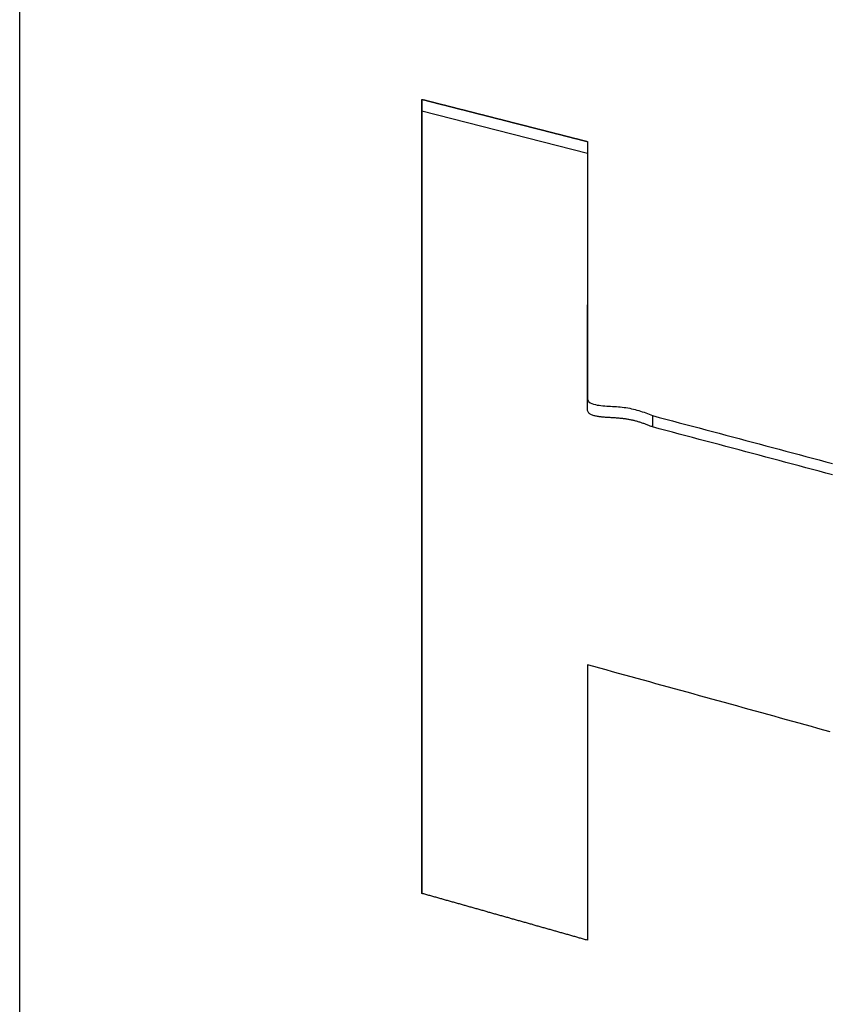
# Model space of a CAD drawing. Extents: x 465 to 776, y -135 to 0.
# Tile 37 of 47: x 540.94 to 543.41, y -58.51 to -55.51. Entities that reach past the tile are written whole.
import ezdxf

# ---------------------------------------------------------------- set-up
doc = ezdxf.new("R2010")
doc.units = 0
doc.header["$LTSCALE"] = 0.03
doc.header["$MEASUREMENT"] = 0
doc.layers.get('0').update_dxf_attribs({"linetype": 'CONTINUOUS'})
doc.layers.add('5', color=7, linetype='CONTINUOUS')

msp = doc.modelspace()

# ---------------------------------------------------------------- linework, layer by layer
msp.add_line((540.94256, -76.28822), (540.94256, -3.43243))
at = {"layer": '5', "color": 7, "linetype": 'Continuous'}
for p, q in [((542.17076, -58.17448), (542.17076, -55.75074)), ((542.17077, -55.75074), (542.17077, -55.78706)), ((542.17077, -55.78706), (542.17077, -58.17399)), ((542.6763, -55.91588), (542.17077, -55.78706)), ((542.87509, -56.71596), (542.87509, -56.75067))]:
    msp.add_line(p, q, dxfattribs=at)
for points in [[(542.17076, -55.75074), (542.17179, -55.75101), (542.17283, -55.75127), (542.17386, -55.75153), (542.1749, -55.75179), (542.17594, -55.75206), (542.17697, -55.75232), (542.17801, -55.75258), (542.17904, -55.75285), (542.18008, -55.75311), (542.18112, -55.75337), (542.18215, -55.75364), (542.18319, -55.7539), (542.18422, -55.75416), (542.18526, -55.75443), (542.1863, -55.75469), (542.18733, -55.75495), (542.18837, -55.75522), (542.1894, -55.75548), (542.19044, -55.75574), (542.19148, -55.756), (542.19251, -55.75627), (542.19355, -55.75653), (542.19458, -55.75679), (542.19562, -55.75706), (542.19666, -55.75732), (542.19769, -55.75758), (542.19873, -55.75785), (542.19976, -55.75811), (542.2008, -55.75837), (542.20184, -55.75864), (542.20287, -55.7589), (542.20391, -55.75916), (542.20494, -55.75943), (542.20598, -55.75969), (542.20701, -55.75995), (542.20805, -55.76022), (542.20909, -55.76048), (542.21012, -55.76074), (542.21116, -55.76101), (542.21219, -55.76127), (542.21323, -55.76153), (542.21427, -55.7618), (542.2153, -55.76206), (542.21634, -55.76232), (542.21737, -55.76259), (542.21841, -55.76285), (542.21945, -55.76311), (542.22048, -55.76337), (542.22152, -55.76364), (542.22255, -55.7639), (542.22359, -55.76416), (542.22463, -55.76443), (542.22566, -55.76469), (542.2267, -55.76495), (542.22773, -55.76522), (542.22877, -55.76548), (542.22981, -55.76574), (542.23084, -55.76601), (542.23188, -55.76627), (542.23291, -55.76653), (542.23395, -55.7668), (542.23499, -55.76706), (542.23602, -55.76732), (542.23706, -55.76759), (542.23809, -55.76785), (542.23913, -55.76811), (542.24017, -55.76838), (542.2412, -55.76864), (542.24224, -55.7689), (542.24327, -55.76917), (542.24431, -55.76943), (542.24534, -55.76969), (542.24638, -55.76996), (542.24742, -55.77022), (542.24845, -55.77048), (542.24949, -55.77075), (542.25052, -55.77101), (542.25156, -55.77127), (542.2526, -55.77154), (542.25363, -55.7718), (542.25467, -55.77206), (542.2557, -55.77233), (542.25674, -55.77259), (542.25778, -55.77285), (542.25881, -55.77312), (542.25985, -55.77338), (542.26088, -55.77365), (542.26192, -55.77391), (542.26296, -55.77417), (542.26399, -55.77444), (542.26503, -55.7747), (542.26606, -55.77496), (542.2671, -55.77523), (542.26814, -55.77549), (542.26917, -55.77575), (542.27021, -55.77602), (542.27124, -55.77628), (542.27228, -55.77654), (542.27332, -55.77681), (542.27435, -55.77707), (542.27539, -55.77733), (542.27642, -55.7776), (542.27746, -55.77786), (542.27849, -55.77812), (542.27953, -55.77839), (542.28057, -55.77865), (542.2816, -55.77891), (542.28264, -55.77918), (542.28367, -55.77944), (542.28471, -55.7797), (542.28575, -55.77997), (542.28678, -55.78023), (542.28782, -55.78049), (542.28885, -55.78076), (542.28989, -55.78102), (542.29093, -55.78129), (542.29196, -55.78155), (542.293, -55.78181), (542.29403, -55.78208), (542.29507, -55.78234), (542.29611, -55.7826), (542.29714, -55.78287), (542.29818, -55.78313), (542.29921, -55.78339), (542.30025, -55.78366), (542.30129, -55.78392), (542.30232, -55.78418), (542.30336, -55.78445), (542.30439, -55.78471), (542.30543, -55.78497), (542.30647, -55.78524), (542.3075, -55.7855), (542.30854, -55.78577), (542.30957, -55.78603), (542.31061, -55.78629), (542.31165, -55.78656), (542.31268, -55.78682), (542.31372, -55.78708), (542.31475, -55.78735), (542.31579, -55.78761), (542.31682, -55.78787), (542.31786, -55.78814), (542.3189, -55.7884), (542.31993, -55.78867), (542.32097, -55.78893), (542.322, -55.78919), (542.32304, -55.78946), (542.32408, -55.78972), (542.32511, -55.78998), (542.32615, -55.79025), (542.32718, -55.79051), (542.32822, -55.79077), (542.32926, -55.79104), (542.33029, -55.7913), (542.33133, -55.79157), (542.33236, -55.79183), (542.3334, -55.79209), (542.33444, -55.79236), (542.33547, -55.79262), (542.33651, -55.79288), (542.33754, -55.79315), (542.33858, -55.79341), (542.33962, -55.79367), (542.34065, -55.79394), (542.34169, -55.7942), (542.34272, -55.79447), (542.34376, -55.79473), (542.3448, -55.79499), (542.34583, -55.79526), (542.34687, -55.79552), (542.3479, -55.79578), (542.34894, -55.79605), (542.34998, -55.79631), (542.35101, -55.79658), (542.35205, -55.79684), (542.35308, -55.7971), (542.35412, -55.79737), (542.35515, -55.79763), (542.35619, -55.79789), (542.35723, -55.79816), (542.35826, -55.79842), (542.3593, -55.79868), (542.36033, -55.79895), (542.36137, -55.79921), (542.36241, -55.79948), (542.36344, -55.79974), (542.36448, -55.8), (542.36551, -55.80027), (542.36655, -55.80053), (542.36759, -55.8008), (542.36862, -55.80106), (542.36966, -55.80132), (542.37069, -55.80159), (542.37173, -55.80185), (542.37277, -55.80211), (542.3738, -55.80238), (542.37484, -55.80264), (542.37587, -55.80291), (542.37691, -55.80317), (542.37795, -55.80343), (542.37898, -55.8037), (542.38002, -55.80396), (542.38105, -55.80422), (542.38209, -55.80449), (542.38313, -55.80475), (542.38416, -55.80502), (542.3852, -55.80528), (542.38623, -55.80554), (542.38727, -55.80581), (542.38831, -55.80607), (542.38934, -55.80634), (542.39038, -55.8066), (542.39141, -55.80686), (542.39245, -55.80713), (542.39348, -55.80739), (542.39452, -55.80765), (542.39556, -55.80792), (542.39659, -55.80818), (542.39763, -55.80845), (542.39866, -55.80871), (542.3997, -55.80897), (542.40074, -55.80924), (542.40177, -55.8095), (542.40281, -55.80977), (542.40384, -55.81003), (542.40488, -55.81029), (542.40592, -55.81056), (542.40695, -55.81082), (542.40799, -55.81108), (542.40902, -55.81135), (542.41006, -55.81161), (542.4111, -55.81188), (542.41213, -55.81214), (542.41317, -55.8124), (542.4142, -55.81267), (542.41524, -55.81293), (542.41628, -55.8132), (542.41731, -55.81346), (542.41835, -55.81372), (542.41938, -55.81399), (542.42042, -55.81425), (542.42146, -55.81452), (542.42249, -55.81478), (542.42353, -55.81504), (542.42456, -55.81531), (542.4256, -55.81557), (542.42663, -55.81584), (542.42767, -55.8161), (542.42871, -55.81636), (542.42974, -55.81663), (542.43078, -55.81689), (542.43181, -55.81716), (542.43285, -55.81742), (542.43389, -55.81768), (542.43492, -55.81795), (542.43596, -55.81821), (542.43699, -55.81848), (542.43803, -55.81874), (542.43907, -55.819), (542.4401, -55.81927), (542.44114, -55.81953), (542.44217, -55.8198), (542.44321, -55.82006), (542.44425, -55.82032), (542.44528, -55.82059), (542.44632, -55.82085), (542.44735, -55.82112), (542.44839, -55.82138), (542.44943, -55.82164), (542.45046, -55.82191), (542.4515, -55.82217), (542.45253, -55.82244), (542.45357, -55.8227), (542.45461, -55.82296), (542.45564, -55.82323), (542.45668, -55.82349), (542.45771, -55.82376), (542.45875, -55.82402), (542.45979, -55.82428), (542.46082, -55.82455), (542.46186, -55.82481), (542.46289, -55.82508), (542.46393, -55.82534), (542.46496, -55.82561), (542.466, -55.82587), (542.46704, -55.82613), (542.46807, -55.8264), (542.46911, -55.82666), (542.47014, -55.82693), (542.47118, -55.82719), (542.47222, -55.82745), (542.47325, -55.82772), (542.47429, -55.82798), (542.47532, -55.82825), (542.47636, -55.82851), (542.4774, -55.82877), (542.47843, -55.82904), (542.47947, -55.8293), (542.4805, -55.82957), (542.48154, -55.82983), (542.48258, -55.8301), (542.48361, -55.83036), (542.48465, -55.83062), (542.48568, -55.83089), (542.48672, -55.83115), (542.48776, -55.83142), (542.48879, -55.83168), (542.48983, -55.83194), (542.49086, -55.83221), (542.4919, -55.83247), (542.49294, -55.83274), (542.49397, -55.833), (542.49501, -55.83327), (542.49604, -55.83353), (542.49708, -55.83379), (542.49812, -55.83406), (542.49915, -55.83432), (542.50019, -55.83459), (542.50122, -55.83485), (542.50226, -55.83512), (542.50329, -55.83538), (542.50433, -55.83564), (542.50537, -55.83591), (542.5064, -55.83617), (542.50744, -55.83644), (542.50847, -55.8367), (542.50951, -55.83697), (542.51055, -55.83723), (542.51158, -55.83749), (542.51262, -55.83776), (542.51365, -55.83802), (542.51469, -55.83829), (542.51573, -55.83855), (542.51676, -55.83882), (542.5178, -55.83908), (542.51883, -55.83934), (542.51987, -55.83961), (542.52091, -55.83987), (542.52194, -55.84014), (542.52298, -55.8404), (542.52401, -55.84067), (542.52505, -55.84093), (542.52609, -55.84119), (542.52712, -55.84146), (542.52816, -55.84172), (542.52919, -55.84199), (542.53023, -55.84225), (542.53127, -55.84252), (542.5323, -55.84278), (542.53334, -55.84304), (542.53437, -55.84331), (542.53541, -55.84357), (542.53644, -55.84384), (542.53748, -55.8441), (542.53852, -55.84437), (542.53955, -55.84463), (542.54059, -55.84489), (542.54162, -55.84516), (542.54266, -55.84542), (542.5437, -55.84569), (542.54473, -55.84595), (542.54577, -55.84622), (542.5468, -55.84648), (542.54784, -55.84675), (542.54888, -55.84701), (542.54991, -55.84727), (542.55095, -55.84754), (542.55198, -55.8478), (542.55302, -55.84807), (542.55406, -55.84833), (542.55509, -55.8486), (542.55613, -55.84886), (542.55716, -55.84912), (542.5582, -55.84939), (542.55924, -55.84965), (542.56027, -55.84992), (542.56131, -55.85018), (542.56234, -55.85045), (542.56338, -55.85071), (542.56442, -55.85098), (542.56545, -55.85124), (542.56649, -55.8515), (542.56752, -55.85177), (542.56856, -55.85203), (542.5696, -55.8523), (542.57063, -55.85256), (542.57167, -55.85283), (542.5727, -55.85309), (542.57374, -55.85336), (542.57477, -55.85362), (542.57581, -55.85389), (542.57685, -55.85415), (542.57788, -55.85441), (542.57892, -55.85468), (542.57995, -55.85494), (542.58099, -55.85521), (542.58203, -55.85547), (542.58306, -55.85574), (542.5841, -55.856), (542.58513, -55.85627), (542.58617, -55.85653), (542.58721, -55.85679), (542.58824, -55.85706), (542.58928, -55.85732), (542.59031, -55.85759), (542.59135, -55.85785), (542.59239, -55.85812), (542.59342, -55.85838), (542.59446, -55.85865), (542.59549, -55.85891), (542.59653, -55.85918), (542.59757, -55.85944), (542.5986, -55.8597), (542.59964, -55.85997), (542.60067, -55.86023), (542.60171, -55.8605), (542.60275, -55.86076), (542.60378, -55.86103), (542.60482, -55.86129), (542.60585, -55.86156), (542.60689, -55.86182), (542.60793, -55.86209), (542.60896, -55.86235), (542.61, -55.86261), (542.61103, -55.86288), (542.61207, -55.86314), (542.6131, -55.86341), (542.61414, -55.86367), (542.61518, -55.86394), (542.61621, -55.8642), (542.61725, -55.86447), (542.61828, -55.86473), (542.61932, -55.865), (542.62036, -55.86526), (542.62139, -55.86553), (542.62243, -55.86579), (542.62346, -55.86606), (542.6245, -55.86632), (542.62554, -55.86658), (542.62657, -55.86685), (542.62761, -55.86711), (542.62864, -55.86738), (542.62968, -55.86764), (542.63072, -55.86791), (542.63175, -55.86817), (542.63279, -55.86844), (542.63382, -55.8687), (542.63486, -55.86897), (542.6359, -55.86923), (542.63693, -55.8695), (542.63797, -55.86976), (542.639, -55.87003), (542.64004, -55.87029), (542.64108, -55.87055), (542.64211, -55.87082), (542.64315, -55.87108), (542.64418, -55.87135), (542.64522, -55.87161), (542.64625, -55.87188), (542.64729, -55.87214), (542.64833, -55.87241), (542.64936, -55.87267), (542.6504, -55.87294), (542.65143, -55.8732), (542.65247, -55.87347), (542.65351, -55.87373), (542.65454, -55.874), (542.65558, -55.87426), (542.65661, -55.87453), (542.65765, -55.87479), (542.65869, -55.87506), (542.65972, -55.87532), (542.66076, -55.87558), (542.66179, -55.87585), (542.66283, -55.87611), (542.66387, -55.87638), (542.6649, -55.87664), (542.66594, -55.87691), (542.66697, -55.87717), (542.66801, -55.87744), (542.66905, -55.8777), (542.67008, -55.87797), (542.67112, -55.87823), (542.67215, -55.8785), (542.67319, -55.87876), (542.67423, -55.87903), (542.67526, -55.87929), (542.6763, -55.87956)], [(542.6763, -55.87956), (542.67629, -55.88368), (542.67628, -55.88781), (542.67627, -55.89193), (542.67627, -55.89606), (542.67626, -55.90019), (542.67625, -55.90432), (542.67625, -55.90845), (542.67624, -55.91258), (542.67624, -55.91671), (542.67623, -55.92084), (542.67622, -55.92498), (542.67622, -55.92911), (542.67621, -55.93325), (542.67621, -55.93738), (542.67621, -55.94152), (542.6762, -55.94566), (542.6762, -55.9498), (542.67619, -55.95394), (542.67619, -55.95808), (542.67619, -55.96222), (542.67618, -55.96636), (542.67618, -55.9705), (542.67618, -55.97465), (542.67618, -55.97879), (542.67617, -55.98294), (542.67617, -55.98708), (542.67617, -55.99123), (542.67617, -55.99538), (542.67617, -55.99953), (542.67617, -56.00368), (542.67616, -56.00783), (542.67616, -56.01198), (542.67616, -56.01613), (542.67616, -56.02028), (542.67616, -56.02444), (542.67616, -56.02859), (542.67616, -56.03275), (542.67616, -56.0369), (542.67616, -56.04106), (542.67616, -56.04522), (542.67616, -56.04938), (542.67616, -56.05354), (542.67616, -56.0577), (542.67616, -56.06186), (542.67616, -56.06602), (542.67617, -56.07019), (542.67617, -56.07435), (542.67617, -56.07851), (542.67617, -56.08268), (542.67617, -56.08685), (542.67617, -56.09101), (542.67617, -56.09518), (542.67618, -56.09935), (542.67618, -56.10352), (542.67618, -56.10769), (542.67618, -56.11186), (542.67618, -56.11604), (542.67618, -56.12021), (542.67619, -56.12438), (542.67619, -56.12856), (542.67619, -56.13273), (542.67619, -56.13691), (542.6762, -56.14109), (542.6762, -56.14527), (542.6762, -56.14945), (542.6762, -56.15363), (542.67621, -56.15781), (542.67621, -56.16199), (542.67621, -56.16617), (542.67621, -56.17036), (542.67622, -56.17454), (542.67622, -56.17873), (542.67622, -56.18291), (542.67622, -56.1871), (542.67623, -56.19129), (542.67623, -56.19547), (542.67623, -56.19966), (542.67623, -56.20385), (542.67624, -56.20805), (542.67624, -56.21224), (542.67624, -56.21643), (542.67625, -56.22062), (542.67625, -56.22482), (542.67625, -56.22901), (542.67625, -56.23321), (542.67626, -56.23741), (542.67626, -56.2416), (542.67626, -56.2458), (542.67626, -56.25), (542.67626, -56.2542), (542.67627, -56.2584), (542.67627, -56.26261), (542.67627, -56.26681), (542.67627, -56.27101), (542.67627, -56.27522), (542.67628, -56.27942), (542.67628, -56.28363), (542.67628, -56.28784), (542.67628, -56.29204), (542.67628, -56.29625), (542.67628, -56.30046), (542.67629, -56.30467), (542.67629, -56.30888), (542.67629, -56.3131), (542.67629, -56.31731), (542.67629, -56.32152), (542.67629, -56.32574), (542.67629, -56.32995), (542.67629, -56.33417), (542.67629, -56.33839), (542.67629, -56.3426), (542.67629, -56.34682), (542.67629, -56.35104), (542.67629, -56.35526), (542.67629, -56.35948), (542.67629, -56.36371), (542.67629, -56.36793), (542.67629, -56.37215), (542.67629, -56.37638), (542.67629, -56.3806), (542.67629, -56.38483), (542.67629, -56.38906), (542.67629, -56.39328), (542.67629, -56.39751), (542.67629, -56.40174), (542.67629, -56.40597), (542.67629, -56.4102), (542.67629, -56.41444), (542.67629, -56.41867), (542.67629, -56.4229), (542.67629, -56.42714), (542.67629, -56.43137), (542.67629, -56.43561), (542.67629, -56.43985), (542.67629, -56.44408), (542.67629, -56.44832), (542.67629, -56.45256), (542.67629, -56.4568), (542.67629, -56.46104), (542.67629, -56.46529), (542.67629, -56.46953), (542.67629, -56.47377), (542.67629, -56.47802), (542.67629, -56.48226), (542.67629, -56.48651), (542.67629, -56.49076), (542.67629, -56.49501), (542.67629, -56.49925), (542.67629, -56.5035), (542.67629, -56.50775), (542.67629, -56.51201), (542.67629, -56.51626), (542.67629, -56.52051), (542.67629, -56.52476), (542.67629, -56.52902), (542.67629, -56.53327), (542.67629, -56.53753), (542.67629, -56.54179), (542.67629, -56.54605), (542.67629, -56.55031), (542.67629, -56.55456), (542.67629, -56.55883), (542.67629, -56.56309), (542.67629, -56.56735), (542.67629, -56.57161), (542.67629, -56.57588), (542.67629, -56.58014), (542.67629, -56.58441), (542.67629, -56.58867), (542.67629, -56.59294), (542.67629, -56.59721), (542.67629, -56.60148), (542.67629, -56.60574), (542.67629, -56.61002), (542.67629, -56.61429), (542.67629, -56.61856), (542.67629, -56.62283), (542.67629, -56.62711), (542.67629, -56.63138), (542.67629, -56.63565), (542.6763, -56.63993), (542.6763, -56.64421), (542.6763, -56.64849), (542.67629, -56.65276), (542.67617, -56.65704), (542.6761, -56.66132), (542.67647, -56.66558), (542.67783, -56.66975), (542.68058, -56.67352), (542.68457, -56.67667), (542.68938, -56.67916), (542.69468, -56.68107), (542.70023, -56.68255), (542.70588, -56.6837), (542.71161, -56.6846), (542.7174, -56.68532), (542.72323, -56.68591), (542.7291, -56.68641), (542.73499, -56.68683), (542.7409, -56.6872), (542.74682, -56.68755), (542.75273, -56.68789), (542.75864, -56.68826), (542.76454, -56.68867), (542.77041, -56.68914), (542.77626, -56.68967), (542.78208, -56.69028), (542.78786, -56.69098), (542.7936, -56.69179), (542.7993, -56.6927), (542.80496, -56.69374), (542.81056, -56.6949), (542.81613, -56.69617), (542.82165, -56.69755), (542.82713, -56.69904), (542.83257, -56.70062), (542.83798, -56.7023), (542.84335, -56.70407), (542.84869, -56.70593), (542.854, -56.70785), (542.85929, -56.70982), (542.86457, -56.71184), (542.86983, -56.71389), (542.87509, -56.71596)], [(542.87509, -56.75067), (542.87268, -56.74972), (542.87027, -56.74878), (542.86786, -56.74784), (542.86544, -56.7469), (542.86303, -56.74597), (542.86061, -56.74504), (542.85818, -56.74412), (542.85575, -56.74321), (542.85332, -56.74232), (542.85088, -56.74143), (542.84843, -56.74056), (542.84597, -56.7397), (542.84351, -56.73885), (542.84104, -56.73803), (542.83856, -56.73722), (542.83607, -56.73643), (542.83357, -56.73566), (542.83106, -56.7349), (542.82854, -56.73417), (542.826, -56.73346), (542.82346, -56.73277), (542.82091, -56.7321), (542.81834, -56.73146), (542.81576, -56.73083), (542.81318, -56.73023), (542.81057, -56.72965), (542.80796, -56.7291), (542.80534, -56.72857), (542.8027, -56.72806), (542.80005, -56.72758), (542.79738, -56.72712), (542.7947, -56.7267), (542.792, -56.7263), (542.78929, -56.72592), (542.78657, -56.72557), (542.78385, -56.72524), (542.78111, -56.72493), (542.77836, -56.72464), (542.77561, -56.72436), (542.77285, -56.72411), (542.77009, -56.72387), (542.76733, -56.72364), (542.76456, -56.72343), (542.76179, -56.72323), (542.75902, -56.72305), (542.75625, -56.72287), (542.75348, -56.7227), (542.75071, -56.72254), (542.74794, -56.72238), (542.74516, -56.72222), (542.74239, -56.72206), (542.73962, -56.72189), (542.73685, -56.72172), (542.73409, -56.72154), (542.73132, -56.72135), (542.72856, -56.72114), (542.72581, -56.72092), (542.72306, -56.72067), (542.72031, -56.72041), (542.71757, -56.72012), (542.71484, -56.7198), (542.71212, -56.71945), (542.70941, -56.71906), (542.7067, -56.71862), (542.70402, -56.71813), (542.70135, -56.71758), (542.69869, -56.71697), (542.69606, -56.71627), (542.69347, -56.71548), (542.69096, -56.71458), (542.68853, -56.71357), (542.68621, -56.71243), (542.68405, -56.71114), (542.68209, -56.70969), (542.68036, -56.7081), (542.67892, -56.70636), (542.67781, -56.70451), (542.67701, -56.70258), (542.6765, -56.70059), (542.67623, -56.69858), (542.67612, -56.69657), (542.67611, -56.69455), (542.67615, -56.69253), (542.67622, -56.69051), (542.67628, -56.6885), (542.6763, -56.68648), (542.67631, -56.68446), (542.6763, -56.68244), (542.6763, -56.68042), (542.6763, -56.67841), (542.6763, -56.67639), (542.6763, -56.67437), (542.67629, -56.67235), (542.67629, -56.67034), (542.67629, -56.66832), (542.67629, -56.6663), (542.67629, -56.66429), (542.67629, -56.66227), (542.67629, -56.66026), (542.67629, -56.65824), (542.67629, -56.65622), (542.67629, -56.65421), (542.67629, -56.65219), (542.67629, -56.65018), (542.67629, -56.64816), (542.67629, -56.64615), (542.67629, -56.64414), (542.67629, -56.64212), (542.67629, -56.64011), (542.67629, -56.63809), (542.67629, -56.63608), (542.67629, -56.63407), (542.67629, -56.63205), (542.67629, -56.63004), (542.67629, -56.62803), (542.67629, -56.62601), (542.67629, -56.624), (542.67629, -56.62199), (542.67629, -56.61998), (542.67629, -56.61796), (542.67629, -56.61595), (542.67629, -56.61394), (542.67629, -56.61193), (542.67629, -56.60992), (542.67629, -56.60791), (542.67629, -56.6059), (542.67629, -56.60388), (542.67629, -56.60187), (542.67629, -56.59986), (542.67629, -56.59785), (542.67629, -56.59584), (542.67629, -56.59383), (542.67629, -56.59182), (542.67629, -56.58981), (542.67629, -56.58781), (542.67629, -56.5858), (542.67629, -56.58379), (542.67629, -56.58178), (542.67629, -56.57977), (542.67629, -56.57776), (542.67629, -56.57575), (542.67629, -56.57375), (542.67629, -56.57174), (542.67629, -56.56973), (542.67629, -56.56772), (542.67629, -56.56572), (542.67629, -56.56371), (542.67629, -56.5617), (542.67629, -56.55969), (542.67629, -56.55769), (542.67629, -56.55568), (542.67629, -56.55368), (542.67629, -56.55167), (542.67629, -56.54966), (542.67629, -56.54766), (542.67629, -56.54565), (542.67629, -56.54365), (542.67629, -56.54164), (542.67629, -56.53964), (542.67629, -56.53763), (542.67629, -56.53563), (542.67629, -56.53362), (542.67629, -56.53162), (542.67629, -56.52962), (542.67629, -56.52761), (542.67629, -56.52561), (542.67629, -56.52361), (542.67629, -56.5216), (542.67629, -56.5196), (542.67629, -56.5176), (542.67629, -56.51559), (542.67629, -56.51359), (542.67629, -56.51159), (542.67629, -56.50959), (542.67629, -56.50759), (542.67629, -56.50558), (542.67629, -56.50358), (542.67629, -56.50158), (542.67629, -56.49958), (542.67629, -56.49758), (542.67629, -56.49558), (542.67629, -56.49358), (542.67629, -56.49158), (542.67629, -56.48958), (542.67629, -56.48758), (542.67629, -56.48558), (542.67629, -56.48358), (542.67629, -56.48158), (542.67629, -56.47958), (542.67629, -56.47758), (542.67629, -56.47558), (542.67629, -56.47358), (542.67629, -56.47158), (542.67629, -56.46959), (542.67629, -56.46759), (542.67629, -56.46559), (542.67629, -56.46359), (542.67629, -56.46159), (542.67629, -56.4596), (542.67629, -56.4576), (542.67629, -56.4556), (542.67629, -56.45361), (542.67629, -56.45161), (542.67629, -56.44961), (542.67629, -56.44762), (542.67629, -56.44562), (542.67629, -56.44362), (542.67629, -56.44163), (542.67629, -56.43963), (542.67629, -56.43764), (542.67629, -56.43564), (542.67629, -56.43365), (542.67629, -56.43165), (542.67629, -56.42966), (542.67629, -56.42766), (542.67629, -56.42567), (542.67629, -56.42367), (542.67629, -56.42168), (542.67629, -56.41969), (542.67629, -56.41769), (542.67629, -56.4157), (542.67629, -56.41371), (542.67629, -56.41171), (542.67629, -56.40972), (542.67629, -56.40773), (542.67629, -56.40574), (542.67629, -56.40374), (542.67629, -56.40175), (542.67629, -56.39976), (542.67629, -56.39777), (542.67629, -56.39578), (542.67629, -56.39379), (542.67629, -56.39179), (542.67629, -56.3898), (542.67629, -56.38781), (542.67629, -56.38582), (542.67629, -56.38383), (542.67629, -56.38184), (542.67629, -56.37985), (542.67629, -56.37786)], [(542.87509, -56.71596), (542.89541, -56.72137), (542.91573, -56.72677), (542.93605, -56.73218), (542.95637, -56.73759), (542.97669, -56.74301), (542.99701, -56.74842), (543.01733, -56.75383), (543.03765, -56.75925), (543.05797, -56.76467), (543.07829, -56.77008), (543.09861, -56.7755), (543.11892, -56.78092), (543.13924, -56.78635), (543.15956, -56.79177), (543.17988, -56.79719), (543.2002, -56.80262), (543.22052, -56.80805), (543.24084, -56.81348), (543.26116, -56.81891), (543.28148, -56.82434), (543.3018, -56.82977), (543.32212, -56.8352), (543.34244, -56.84064), (543.36276, -56.84607), (543.38308, -56.85151), (543.4034, -56.85695), (543.42372, -56.86239)], [(543.42372, -56.89685), (543.4034, -56.89142), (543.38308, -56.88599), (543.36276, -56.88056), (543.34244, -56.87514), (543.32212, -56.86971), (543.3018, -56.86429), (543.28148, -56.85886), (543.26116, -56.85344), (543.24084, -56.84802), (543.22052, -56.8426), (543.2002, -56.83718), (543.17989, -56.83177), (543.15957, -56.82635), (543.13925, -56.82094), (543.11893, -56.81552), (543.09861, -56.81011), (543.07829, -56.8047), (543.05797, -56.79929), (543.03765, -56.79389), (543.01733, -56.78848), (542.99701, -56.78307), (542.97669, -56.77767), (542.95637, -56.77227), (542.93605, -56.76687), (542.91573, -56.76147), (542.89541, -56.75607), (542.87509, -56.75067)], [(543.41717, -57.68125), (543.39817, -57.67599), (543.37918, -57.67073), (543.36018, -57.66547), (543.34118, -57.66021), (543.32219, -57.65495), (543.30319, -57.6497), (543.28419, -57.64444), (543.26519, -57.63919), (543.2462, -57.63394), (543.2272, -57.62869), (543.2082, -57.62344), (543.18921, -57.61819), (543.17021, -57.61294), (543.15121, -57.6077), (543.13222, -57.60245), (543.11322, -57.59721), (543.09422, -57.59196), (543.07523, -57.58672), (543.05623, -57.58148), (543.03723, -57.57624), (543.01824, -57.571), (542.99924, -57.56576), (542.98024, -57.56053), (542.96125, -57.55529), (542.94225, -57.55006), (542.92325, -57.54482), (542.90425, -57.53959), (542.88526, -57.53436), (542.86626, -57.52913), (542.84726, -57.5239), (542.82827, -57.51867), (542.80927, -57.51345), (542.79027, -57.50822), (542.77128, -57.503), (542.75228, -57.49778), (542.73328, -57.49255), (542.71429, -57.48733), (542.69529, -57.48211), (542.67629, -57.47689)], [(542.67629, -58.31751), (542.67328, -58.31666), (542.67027, -58.31581), (542.66726, -58.31495), (542.66425, -58.3141), (542.66124, -58.31325), (542.65824, -58.31239), (542.65523, -58.31154), (542.65222, -58.31069), (542.64921, -58.30983), (542.6462, -58.30898), (542.64319, -58.30813), (542.64018, -58.30727), (542.63717, -58.30642), (542.63416, -58.30557), (542.63115, -58.30471), (542.62815, -58.30386), (542.62514, -58.30301), (542.62213, -58.30215), (542.61912, -58.3013), (542.61611, -58.30045), (542.6131, -58.29959), (542.61009, -58.29874), (542.60708, -58.29789), (542.60407, -58.29704), (542.60106, -58.29618), (542.59805, -58.29533), (542.59505, -58.29448), (542.59204, -58.29362), (542.58903, -58.29277), (542.58602, -58.29192), (542.58301, -58.29107), (542.58, -58.29021), (542.57699, -58.28936), (542.57398, -58.28851), (542.57097, -58.28765), (542.56796, -58.2868), (542.56495, -58.28595), (542.56195, -58.2851), (542.55894, -58.28424), (542.55593, -58.28339), (542.55292, -58.28254), (542.54991, -58.28169), (542.5469, -58.28083), (542.54389, -58.27998), (542.54088, -58.27913), (542.53787, -58.27828), (542.53486, -58.27742), (542.53185, -58.27657), (542.52885, -58.27572), (542.52584, -58.27487), (542.52283, -58.27402), (542.51982, -58.27316), (542.51681, -58.27231), (542.5138, -58.27146), (542.51079, -58.27061), (542.50778, -58.26975), (542.50477, -58.2689), (542.50176, -58.26805), (542.49876, -58.2672), (542.49575, -58.26635), (542.49274, -58.26549), (542.48973, -58.26464), (542.48672, -58.26379), (542.48371, -58.26294), (542.4807, -58.26209), (542.47769, -58.26123), (542.47468, -58.26038), (542.47167, -58.25953), (542.46866, -58.25868), (542.46566, -58.25783), (542.46265, -58.25698), (542.45964, -58.25612), (542.45663, -58.25527), (542.45362, -58.25442), (542.45061, -58.25357), (542.4476, -58.25272), (542.44459, -58.25187), (542.44158, -58.25101), (542.43857, -58.25016), (542.43556, -58.24931), (542.43256, -58.24846), (542.42955, -58.24761), (542.42654, -58.24676), (542.42353, -58.24591), (542.42052, -58.24505), (542.41751, -58.2442), (542.4145, -58.24335), (542.41149, -58.2425), (542.40848, -58.24165), (542.40547, -58.2408), (542.40247, -58.23995), (542.39946, -58.2391), (542.39645, -58.23824), (542.39344, -58.23739), (542.39043, -58.23654), (542.38742, -58.23569), (542.38441, -58.23484), (542.3814, -58.23399), (542.37839, -58.23314), (542.37538, -58.23229), (542.37237, -58.23144), (542.36937, -58.23059), (542.36636, -58.22973), (542.36335, -58.22888), (542.36034, -58.22803), (542.35733, -58.22718), (542.35432, -58.22633), (542.35131, -58.22548), (542.3483, -58.22463), (542.34529, -58.22378), (542.34228, -58.22293), (542.33927, -58.22208), (542.33627, -58.22123), (542.33326, -58.22038), (542.33025, -58.21953), (542.32724, -58.21868), (542.32423, -58.21783), (542.32122, -58.21697), (542.31821, -58.21612), (542.3152, -58.21527), (542.31219, -58.21442), (542.30918, -58.21357), (542.30617, -58.21272), (542.30317, -58.21187), (542.30016, -58.21102), (542.29715, -58.21017), (542.29414, -58.20932), (542.29113, -58.20847), (542.28812, -58.20762), (542.28511, -58.20677), (542.2821, -58.20592), (542.27909, -58.20507), (542.27608, -58.20422), (542.27308, -58.20337), (542.27007, -58.20252), (542.26706, -58.20167), (542.26405, -58.20082), (542.26104, -58.19997), (542.25803, -58.19912), (542.25502, -58.19827), (542.25201, -58.19742), (542.249, -58.19657), (542.24599, -58.19572), (542.24298, -58.19487), (542.23998, -58.19402), (542.23697, -58.19317), (542.23396, -58.19232), (542.23095, -58.19147), (542.22794, -58.19062), (542.22493, -58.18977), (542.22192, -58.18892), (542.21891, -58.18807), (542.2159, -58.18722), (542.21289, -58.18638), (542.20988, -58.18553), (542.20688, -58.18468), (542.20387, -58.18383), (542.20086, -58.18298), (542.19785, -58.18213), (542.19484, -58.18128), (542.19183, -58.18043), (542.18882, -58.17958), (542.18581, -58.17873), (542.1828, -58.17788), (542.17979, -58.17703), (542.17678, -58.17618), (542.17378, -58.17533), (542.17077, -58.17448)]]:
    msp.add_lwpolyline(points, dxfattribs=at)
at = {"layer": '5', "color": 7, "linetype": 'Continuous', "extrusion": (8.01475e-10, -1.85678e-16, -1), "elevation": 0}
msp.add_lwpolyline([(-542.67629, -57.47689), (-542.67629, -57.47818), (-542.67629, -57.47947), (-542.67629, -57.48077), (-542.67629, -57.48206), (-542.67629, -57.48335), (-542.67629, -57.48464), (-542.67629, -57.48594), (-542.67629, -57.48723), (-542.67629, -57.48852), (-542.67629, -57.48981), (-542.67629, -57.49111), (-542.67629, -57.4924), (-542.67629, -57.49369), (-542.67629, -57.49499), (-542.67629, -57.49628), (-542.67629, -57.49757), (-542.67629, -57.49887), (-542.67629, -57.50016), (-542.67629, -57.50145), (-542.67629, -57.50275), (-542.67629, -57.50404), (-542.67629, -57.50533), (-542.67629, -57.50663), (-542.67629, -57.50792), (-542.67629, -57.50922), (-542.67629, -57.51051), (-542.67629, -57.5118), (-542.67629, -57.5131), (-542.67629, -57.51439), (-542.67629, -57.51569), (-542.67629, -57.51698), (-542.67629, -57.51827), (-542.67629, -57.51957), (-542.67629, -57.52086), (-542.67629, -57.52216), (-542.67629, -57.52345), (-542.67629, -57.52475), (-542.67629, -57.52604), (-542.67629, -57.52734), (-542.67629, -57.52863), (-542.67629, -57.52993), (-542.67629, -57.53122), (-542.67629, -57.53252), (-542.67629, -57.53381), (-542.67629, -57.53511), (-542.67629, -57.5364), (-542.67629, -57.5377), (-542.67629, -57.53899), (-542.67629, -57.54029), (-542.67629, -57.54158), (-542.67629, -57.54288), (-542.67629, -57.54418), (-542.67629, -57.54547), (-542.67629, -57.54677), (-542.67629, -57.54806), (-542.67629, -57.54936), (-542.67629, -57.55065), (-542.67629, -57.55195), (-542.67629, -57.55325), (-542.67629, -57.55454), (-542.67629, -57.55584), (-542.67629, -57.55714), (-542.67629, -57.55843), (-542.67629, -57.55973), (-542.67629, -57.56103), (-542.67629, -57.56232), (-542.67629, -57.56362), (-542.67629, -57.56492), (-542.67629, -57.56621), (-542.67629, -57.56751), (-542.67629, -57.56881), (-542.67629, -57.5701), (-542.67629, -57.5714), (-542.67629, -57.5727), (-542.67629, -57.57399), (-542.67629, -57.57529), (-542.67629, -57.57659), (-542.67629, -57.57789), (-542.67629, -57.57918), (-542.67629, -57.58048), (-542.67629, -57.58178), (-542.67629, -57.58308), (-542.67629, -57.58438), (-542.67629, -57.58567), (-542.67629, -57.58697), (-542.67629, -57.58827), (-542.67629, -57.58957), (-542.67629, -57.59087), (-542.67629, -57.59216), (-542.67629, -57.59346), (-542.67629, -57.59476), (-542.67629, -57.59606), (-542.67629, -57.59736), (-542.67629, -57.59866), (-542.67629, -57.59995), (-542.67629, -57.60125), (-542.67629, -57.60255), (-542.67629, -57.60385), (-542.67629, -57.60515), (-542.67629, -57.60645), (-542.67629, -57.60775), (-542.67629, -57.60905), (-542.67629, -57.61034), (-542.67629, -57.61164), (-542.67629, -57.61294), (-542.67629, -57.61424), (-542.67629, -57.61554), (-542.67629, -57.61684), (-542.67629, -57.61814), (-542.67629, -57.61944), (-542.67629, -57.62074), (-542.67629, -57.62204), (-542.67629, -57.62334), (-542.67629, -57.62464), (-542.67629, -57.62594), (-542.67629, -57.62724), (-542.67629, -57.62854), (-542.67629, -57.62984), (-542.67629, -57.63114), (-542.67629, -57.63244), (-542.67629, -57.63374), (-542.67629, -57.63504), (-542.67629, -57.63634), (-542.67629, -57.63764), (-542.67629, -57.63894), (-542.67629, -57.64024), (-542.67629, -57.64154), (-542.67629, -57.64284), (-542.67629, -57.64414), (-542.67629, -57.64545), (-542.67629, -57.64675), (-542.67629, -57.64805), (-542.67629, -57.64935), (-542.67629, -57.65065), (-542.67629, -57.65195), (-542.67629, -57.65325), (-542.67629, -57.65455), (-542.67629, -57.65586), (-542.67629, -57.65716), (-542.67629, -57.65846), (-542.67629, -57.65976), (-542.67629, -57.66106), (-542.67629, -57.66236), (-542.67629, -57.66367), (-542.67629, -57.66497), (-542.67629, -57.66627), (-542.67629, -57.66757), (-542.67629, -57.66887), (-542.67629, -57.67018), (-542.67629, -57.67148), (-542.67629, -57.67278), (-542.67629, -57.67408), (-542.67629, -57.67539), (-542.67629, -57.67669), (-542.67629, -57.67799), (-542.67629, -57.67929), (-542.67629, -57.6806), (-542.67629, -57.6819), (-542.67629, -57.6832), (-542.67629, -57.6845), (-542.67629, -57.68581), (-542.67629, -57.68711), (-542.67629, -57.68841), (-542.67629, -57.68972), (-542.67629, -57.69102), (-542.67629, -57.69232), (-542.67629, -57.69363), (-542.67629, -57.69493), (-542.67629, -57.69623), (-542.67629, -57.69754), (-542.67629, -57.69884), (-542.67629, -57.70014), (-542.67629, -57.70145), (-542.67629, -57.70275), (-542.67629, -57.70406), (-542.67629, -57.70536), (-542.67629, -57.70666), (-542.67629, -57.70797), (-542.67629, -57.70927), (-542.67629, -57.71058), (-542.67629, -57.71188), (-542.67629, -57.71319), (-542.67629, -57.71449), (-542.67629, -57.71579), (-542.67629, -57.7171), (-542.67629, -57.7184), (-542.67629, -57.71971), (-542.67629, -57.72101), (-542.67629, -57.72232), (-542.67629, -57.72362), (-542.67629, -57.72493), (-542.67629, -57.72623), (-542.67629, -57.72754), (-542.67629, -57.72884), (-542.67629, -57.73015), (-542.67629, -57.73145), (-542.67629, -57.73276), (-542.67629, -57.73406), (-542.67629, -57.73537), (-542.67629, -57.73668), (-542.67629, -57.73798), (-542.67629, -57.73929), (-542.67629, -57.74059), (-542.67629, -57.7419), (-542.67629, -57.7432), (-542.67629, -57.74451), (-542.67629, -57.74582), (-542.67629, -57.74712), (-542.67629, -57.74843), (-542.67629, -57.74973), (-542.67629, -57.75104), (-542.67629, -57.75235), (-542.67629, -57.75365), (-542.67629, -57.75496), (-542.67629, -57.75627), (-542.67629, -57.75757), (-542.67629, -57.75888), (-542.67629, -57.76019), (-542.67629, -57.76149), (-542.67629, -57.7628), (-542.67629, -57.76411), (-542.67629, -57.76541), (-542.67629, -57.76672), (-542.67629, -57.76803), (-542.67629, -57.76934), (-542.67629, -57.77064), (-542.67629, -57.77195), (-542.67629, -57.77326), (-542.67629, -57.77457), (-542.67629, -57.77587), (-542.67629, -57.77718), (-542.67629, -57.77849), (-542.67629, -57.7798), (-542.67629, -57.7811), (-542.67629, -57.78241), (-542.67629, -57.78372), (-542.67629, -57.78503), (-542.67629, -57.78634), (-542.67629, -57.78764), (-542.67629, -57.78895), (-542.67629, -57.79026), (-542.67629, -57.79157), (-542.67629, -57.79288), (-542.67629, -57.79419), (-542.67629, -57.7955), (-542.67629, -57.7968), (-542.67629, -57.79811), (-542.67629, -57.79942), (-542.67629, -57.80073), (-542.67629, -57.80204), (-542.67629, -57.80335), (-542.67629, -57.80466), (-542.67629, -57.80597), (-542.67629, -57.80728), (-542.67629, -57.80858), (-542.6763, -57.80989), (-542.6763, -57.8112), (-542.6763, -57.81251), (-542.6763, -57.81382), (-542.6763, -57.81513), (-542.6763, -57.81644), (-542.6763, -57.81775), (-542.6763, -57.81906), (-542.6763, -57.82037), (-542.6763, -57.82168), (-542.6763, -57.82299), (-542.6763, -57.8243), (-542.6763, -57.82561), (-542.6763, -57.82692), (-542.6763, -57.82823), (-542.6763, -57.82954), (-542.6763, -57.83085), (-542.6763, -57.83216), (-542.6763, -57.83347), (-542.6763, -57.83478), (-542.6763, -57.83609), (-542.6763, -57.8374), (-542.6763, -57.83871), (-542.6763, -57.84003), (-542.6763, -57.84134), (-542.6763, -57.84265), (-542.6763, -57.84396), (-542.6763, -57.84527), (-542.6763, -57.84658), (-542.6763, -57.84789), (-542.6763, -57.8492), (-542.6763, -57.85051), (-542.6763, -57.85183), (-542.6763, -57.85314), (-542.6763, -57.85445), (-542.6763, -57.85576), (-542.6763, -57.85707), (-542.6763, -57.85838), (-542.6763, -57.8597), (-542.6763, -57.86101), (-542.6763, -57.86232), (-542.6763, -57.86363), (-542.6763, -57.86494), (-542.6763, -57.86626), (-542.6763, -57.86757), (-542.6763, -57.86888), (-542.6763, -57.87019), (-542.6763, -57.8715), (-542.6763, -57.87282), (-542.6763, -57.87413), (-542.6763, -57.87544), (-542.6763, -57.87676), (-542.6763, -57.87807), (-542.6763, -57.87938), (-542.6763, -57.88069), (-542.6763, -57.88201), (-542.6763, -57.88332), (-542.6763, -57.88463), (-542.6763, -57.88595), (-542.6763, -57.88726), (-542.6763, -57.88857), (-542.6763, -57.88989), (-542.6763, -57.8912), (-542.6763, -57.89251), (-542.6763, -57.89383), (-542.6763, -57.89514), (-542.6763, -57.89645), (-542.6763, -57.89777), (-542.6763, -57.89908), (-542.6763, -57.90039), (-542.6763, -57.90171), (-542.6763, -57.90302), (-542.6763, -57.90434), (-542.6763, -57.90565), (-542.6763, -57.90696), (-542.6763, -57.90828), (-542.6763, -57.90959), (-542.6763, -57.91091), (-542.6763, -57.91222), (-542.6763, -57.91354), (-542.6763, -57.91485), (-542.6763, -57.91617), (-542.6763, -57.91748), (-542.6763, -57.9188), (-542.6763, -57.92011), (-542.6763, -57.92142), (-542.6763, -57.92274), (-542.6763, -57.92405), (-542.6763, -57.92537), (-542.6763, -57.92669), (-542.6763, -57.928), (-542.6763, -57.92932), (-542.6763, -57.93063), (-542.6763, -57.93195), (-542.6763, -57.93326), (-542.6763, -57.93458), (-542.6763, -57.93589), (-542.6763, -57.93721), (-542.6763, -57.93852), (-542.6763, -57.93984), (-542.6763, -57.94116), (-542.6763, -57.94247), (-542.6763, -57.94379), (-542.6763, -57.9451), (-542.6763, -57.94642), (-542.6763, -57.94774), (-542.6763, -57.94905), (-542.6763, -57.95037), (-542.6763, -57.95169), (-542.6763, -57.953), (-542.6763, -57.95432), (-542.6763, -57.95564), (-542.6763, -57.95695), (-542.6763, -57.95827), (-542.6763, -57.95959), (-542.6763, -57.9609), (-542.6763, -57.96222), (-542.6763, -57.96354), (-542.6763, -57.96485), (-542.6763, -57.96617), (-542.6763, -57.96749), (-542.6763, -57.96881), (-542.6763, -57.97012), (-542.6763, -57.97144), (-542.6763, -57.97276), (-542.6763, -57.97407), (-542.6763, -57.97539), (-542.6763, -57.97671), (-542.6763, -57.97803), (-542.6763, -57.97935), (-542.6763, -57.98066), (-542.6763, -57.98198), (-542.6763, -57.9833), (-542.6763, -57.98462), (-542.6763, -57.98594), (-542.6763, -57.98725), (-542.6763, -57.98857), (-542.6763, -57.98989), (-542.6763, -57.99121), (-542.6763, -57.99253), (-542.6763, -57.99385), (-542.6763, -57.99516), (-542.6763, -57.99648), (-542.6763, -57.9978), (-542.6763, -57.99912), (-542.6763, -58.00044), (-542.6763, -58.00176), (-542.6763, -58.00308), (-542.6763, -58.0044), (-542.6763, -58.00572), (-542.6763, -58.00703), (-542.6763, -58.00835), (-542.6763, -58.00967), (-542.6763, -58.01099), (-542.6763, -58.01231), (-542.6763, -58.01363), (-542.6763, -58.01495), (-542.6763, -58.01627), (-542.6763, -58.01759), (-542.6763, -58.01891), (-542.6763, -58.02023), (-542.6763, -58.02155), (-542.6763, -58.02287), (-542.6763, -58.02419), (-542.6763, -58.02551), (-542.6763, -58.02683), (-542.6763, -58.02815), (-542.6763, -58.02947), (-542.6763, -58.03079), (-542.6763, -58.03211), (-542.6763, -58.03343), (-542.6763, -58.03475), (-542.6763, -58.03607), (-542.6763, -58.03739), (-542.6763, -58.03871), (-542.6763, -58.04004), (-542.6763, -58.04136), (-542.6763, -58.04268), (-542.6763, -58.044), (-542.6763, -58.04532), (-542.6763, -58.04664), (-542.6763, -58.04796), (-542.6763, -58.04928), (-542.6763, -58.0506), (-542.6763, -58.05193), (-542.6763, -58.05325), (-542.6763, -58.05457), (-542.6763, -58.05589), (-542.6763, -58.05721), (-542.6763, -58.05853), (-542.6763, -58.05986), (-542.6763, -58.06118), (-542.6763, -58.0625), (-542.6763, -58.06382), (-542.6763, -58.06514), (-542.6763, -58.06647), (-542.6763, -58.06779), (-542.6763, -58.06911), (-542.6763, -58.07043), (-542.6763, -58.07175), (-542.6763, -58.07308), (-542.6763, -58.0744), (-542.6763, -58.07572), (-542.6763, -58.07704), (-542.6763, -58.07837), (-542.6763, -58.07969), (-542.6763, -58.08101), (-542.6763, -58.08234), (-542.6763, -58.08366), (-542.6763, -58.08498), (-542.6763, -58.0863), (-542.6763, -58.08763), (-542.6763, -58.08895), (-542.6763, -58.09027), (-542.6763, -58.0916), (-542.6763, -58.09292), (-542.6763, -58.09424), (-542.6763, -58.09557), (-542.6763, -58.09689), (-542.6763, -58.09822), (-542.6763, -58.09954), (-542.6763, -58.10086), (-542.6763, -58.10219), (-542.6763, -58.10351), (-542.6763, -58.10484), (-542.6763, -58.10616), (-542.6763, -58.10748), (-542.6763, -58.10881), (-542.6763, -58.11013), (-542.6763, -58.11146), (-542.6763, -58.11278), (-542.6763, -58.1141), (-542.6763, -58.11543), (-542.6763, -58.11675), (-542.6763, -58.11808), (-542.6763, -58.1194), (-542.6763, -58.12073), (-542.6763, -58.12205), (-542.6763, -58.12338), (-542.6763, -58.1247), (-542.6763, -58.12603), (-542.6763, -58.12735), (-542.6763, -58.12868), (-542.6763, -58.13), (-542.6763, -58.13133), (-542.6763, -58.13265), (-542.6763, -58.13398), (-542.6763, -58.13531), (-542.6763, -58.13663), (-542.6763, -58.13796), (-542.6763, -58.13928), (-542.6763, -58.14061), (-542.6763, -58.14193), (-542.6763, -58.14326), (-542.6763, -58.14459), (-542.6763, -58.14591), (-542.6763, -58.14724), (-542.6763, -58.14856), (-542.6763, -58.14989), (-542.6763, -58.15122), (-542.6763, -58.15254), (-542.6763, -58.15387), (-542.6763, -58.1552), (-542.6763, -58.15652), (-542.6763, -58.15785), (-542.6763, -58.15918), (-542.6763, -58.1605), (-542.6763, -58.16183), (-542.6763, -58.16316), (-542.6763, -58.16448), (-542.6763, -58.16581), (-542.6763, -58.16714), (-542.6763, -58.16846), (-542.6763, -58.16979), (-542.6763, -58.17112), (-542.6763, -58.17245), (-542.6763, -58.17377), (-542.6763, -58.1751), (-542.6763, -58.17643), (-542.6763, -58.17776), (-542.67629, -58.17908), (-542.67629, -58.18041), (-542.67629, -58.18174), (-542.67629, -58.18307), (-542.67629, -58.1844), (-542.67629, -58.18572), (-542.67629, -58.18705), (-542.67629, -58.18838), (-542.67629, -58.18971), (-542.67629, -58.19104), (-542.67629, -58.19236), (-542.67629, -58.19369), (-542.67629, -58.19502), (-542.67629, -58.19635), (-542.67629, -58.19768), (-542.67629, -58.19901), (-542.67629, -58.20034), (-542.67629, -58.20166), (-542.67629, -58.20299), (-542.67629, -58.20432), (-542.67629, -58.20565), (-542.67629, -58.20698), (-542.67629, -58.20831), (-542.67629, -58.20964), (-542.67629, -58.21097), (-542.67629, -58.2123), (-542.67629, -58.21363), (-542.67629, -58.21496), (-542.67629, -58.21628), (-542.67629, -58.21761), (-542.67629, -58.21894), (-542.67629, -58.22027), (-542.67629, -58.2216), (-542.67629, -58.22293), (-542.67629, -58.22426), (-542.67629, -58.22559), (-542.67629, -58.22692), (-542.67629, -58.22825), (-542.67629, -58.22958), (-542.67629, -58.23091), (-542.67629, -58.23224), (-542.67629, -58.23357), (-542.67629, -58.2349), (-542.67629, -58.23623), (-542.67629, -58.23756), (-542.67629, -58.2389), (-542.67629, -58.24023), (-542.67629, -58.24156), (-542.67629, -58.24289), (-542.67629, -58.24422), (-542.67629, -58.24555), (-542.67629, -58.24688), (-542.67629, -58.24821), (-542.67629, -58.24954), (-542.67629, -58.25087), (-542.67629, -58.2522), (-542.67629, -58.25354), (-542.67629, -58.25487), (-542.67629, -58.2562), (-542.67629, -58.25753), (-542.67629, -58.25886), (-542.67629, -58.26019), (-542.67629, -58.26153), (-542.67629, -58.26286), (-542.67629, -58.26419), (-542.67629, -58.26552), (-542.67629, -58.26685), (-542.67629, -58.26818), (-542.67629, -58.26952), (-542.67629, -58.27085), (-542.67629, -58.27218), (-542.67629, -58.27351), (-542.67629, -58.27485), (-542.67629, -58.27618), (-542.67629, -58.27751), (-542.67629, -58.27884), (-542.67629, -58.28018), (-542.67629, -58.28151), (-542.67629, -58.28284), (-542.67629, -58.28417), (-542.67629, -58.28551), (-542.67629, -58.28684), (-542.67629, -58.28817), (-542.67629, -58.28951), (-542.67629, -58.29084), (-542.67629, -58.29217), (-542.67629, -58.2935), (-542.67629, -58.29484), (-542.67629, -58.29617), (-542.67629, -58.2975), (-542.67629, -58.29884), (-542.67629, -58.30017), (-542.67629, -58.30151), (-542.67629, -58.30284), (-542.67629, -58.30417), (-542.67629, -58.30551), (-542.67629, -58.30684), (-542.67629, -58.30817), (-542.67629, -58.30951), (-542.67629, -58.31084), (-542.67629, -58.31218), (-542.67629, -58.31351), (-542.67629, -58.31485), (-542.67629, -58.31618), (-542.67629, -58.31751)], dxfattribs=at)

doc.saveas('drawing.dxf')
